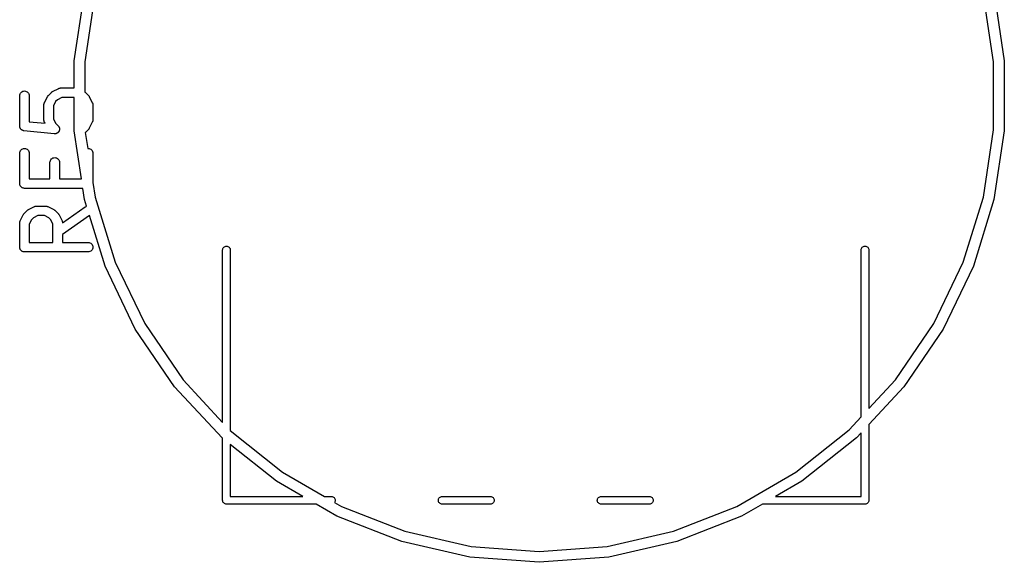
# Model space of a CAD drawing. Extents: x 3.09 to 8.99, y -6.18 to -2.41.
# Tile 25 of 119: x 5 to 5.61, y -3.15 to -2.82. Entities that reach past the tile are written whole.
import ezdxf

# ---------------------------------------------------------------- set-up
doc = ezdxf.new("R2010")
doc.units = 0
doc.header["$MEASUREMENT"] = 0
doc.layers.add('BLACK', color=7, linetype='CONTINUOUS')

msp = doc.modelspace()

# ---------------------------------------------------------------- linework, layer by layer
at = {"layer": 'BLACK', "linetype": 'CONTINUOUS'}
for p, q in [((5.03707, -2.84342), (5.0435, -2.80075)), ((5.05002, -2.80224), (5.04374, -2.84392)), ((5.60626, -2.84392), (5.59998, -2.80224)), ((5.6065, -2.80075), (5.61293, -2.84342)), ((5.03707, -2.86011), (5.03707, -2.84342)), ((5.04374, -2.84392), (5.04374, -2.86261)), ((5.60626, -2.88608), (5.60626, -2.84392)), ((5.61293, -2.84342), (5.61293, -2.88658)), ((5.00336, -2.8649), (5.00343, -2.86433)), ((5.00336, -2.86494), (5.00336, -2.8649)), ((5.00336, -2.88369), (5.00336, -2.86494)), ((5.00343, -2.86433), (5.0036, -2.86378)), ((5.0036, -2.86378), (5.00388, -2.86327)), ((5.00388, -2.86327), (5.00425, -2.86283)), ((5.00425, -2.86283), (5.0047, -2.86247)), ((5.0047, -2.86247), (5.00521, -2.8622)), ((5.00521, -2.8622), (5.00576, -2.86204)), ((5.00576, -2.86204), (5.00633, -2.86199)), ((5.00633, -2.86199), (5.00691, -2.86205)), ((5.00691, -2.86205), (5.00746, -2.86222)), ((5.00746, -2.86222), (5.00797, -2.86249)), ((5.00797, -2.86249), (5.00841, -2.86286)), ((5.00841, -2.86286), (5.00877, -2.86331)), ((5.00877, -2.86331), (5.00904, -2.86382)), ((5.00904, -2.86382), (5.00921, -2.86437)), ((5.00921, -2.86437), (5.00927, -2.86494)), ((5.00927, -2.86494), (5.00927, -2.88102)), ((5.02088, -2.86498), (5.02099, -2.86486)), ((5.02099, -2.86486), (5.0211, -2.86473)), ((5.0211, -2.86473), (5.02297, -2.86285)), ((5.02297, -2.86285), (5.023, -2.86282)), ((5.023, -2.86282), (5.02313, -2.86272)), ((5.02313, -2.86272), (5.02325, -2.86261)), ((5.02325, -2.86261), (5.02336, -2.86254)), ((5.02336, -2.86254), (5.02345, -2.86247)), ((5.02345, -2.86247), (5.0236, -2.86239)), ((5.0236, -2.86239), (5.02374, -2.8623)), ((5.02374, -2.8623), (5.02749, -2.86043)), ((5.02749, -2.86043), (5.02753, -2.86041)), ((5.02753, -2.86041), (5.02761, -2.86038)), ((5.02761, -2.86038), (5.02769, -2.86034)), ((5.02769, -2.86034), (5.02788, -2.86028)), ((5.02788, -2.86028), (5.02807, -2.86021)), ((5.02807, -2.86021), (5.02815, -2.8602)), ((5.02815, -2.8602), (5.02824, -2.86017)), ((5.02824, -2.86017), (5.02844, -2.86015)), ((5.02844, -2.86015), (5.02864, -2.86012)), ((5.02864, -2.86012), (5.02872, -2.86012)), ((5.02872, -2.86012), (5.02881, -2.86011)), ((5.02881, -2.86011), (5.03707, -2.86011)), ((5.04374, -2.86261), (5.04378, -2.86263)), ((5.04378, -2.86263), (5.04389, -2.86275)), ((5.04389, -2.86275), (5.04402, -2.86285)), ((5.04402, -2.86285), (5.0459, -2.86473)), ((5.0459, -2.86473), (5.04593, -2.86476)), ((5.04593, -2.86476), (5.04603, -2.86489)), ((5.04603, -2.86489), (5.04614, -2.86501)), ((5.01836, -2.87052), (5.01837, -2.87044)), ((5.01836, -2.87057), (5.01836, -2.87052)), ((5.01836, -2.87994), (5.01836, -2.87057)), ((5.01837, -2.87035), (5.0184, -2.87015)), ((5.01837, -2.87044), (5.01837, -2.87035)), ((5.0184, -2.87015), (5.01842, -2.86995)), ((5.01842, -2.86995), (5.01845, -2.86987)), ((5.01845, -2.86987), (5.01847, -2.86978)), ((5.01847, -2.86978), (5.01854, -2.8696)), ((5.01854, -2.8696), (5.0186, -2.8694)), ((5.0186, -2.8694), (5.01864, -2.86933)), ((5.01864, -2.86933), (5.01867, -2.86925)), ((5.01867, -2.86925), (5.02055, -2.8655)), ((5.02055, -2.8655), (5.02056, -2.86546)), ((5.02056, -2.86546), (5.02066, -2.86532)), ((5.02066, -2.86532), (5.02073, -2.86517)), ((5.02073, -2.86517), (5.02081, -2.86508)), ((5.02081, -2.86508), (5.02088, -2.86498)), ((5.02561, -2.86857), (5.02427, -2.87126)), ((5.02681, -2.86737), (5.02561, -2.86857)), ((5.02951, -2.86602), (5.02681, -2.86737)), ((5.03707, -2.86602), (5.02951, -2.86602)), ((5.03707, -2.88658), (5.03707, -2.86602)), ((5.04614, -2.86501), (5.04621, -2.86511)), ((5.04621, -2.86511), (5.04629, -2.86521)), ((5.04629, -2.86521), (5.04636, -2.86536)), ((5.04636, -2.86536), (5.04645, -2.8655)), ((5.04645, -2.8655), (5.04833, -2.86925)), ((5.04833, -2.86925), (5.04834, -2.86928)), ((5.04834, -2.86928), (5.04837, -2.86936)), ((5.04837, -2.86936), (5.04841, -2.86944)), ((5.04841, -2.86944), (5.04847, -2.86963)), ((5.04847, -2.86963), (5.04854, -2.86982)), ((5.04854, -2.86982), (5.04856, -2.86991)), ((5.04856, -2.86991), (5.04858, -2.86999)), ((5.04858, -2.86999), (5.0486, -2.87019)), ((5.0486, -2.87019), (5.04863, -2.87039)), ((5.04863, -2.87039), (5.04863, -2.87048)), ((5.04863, -2.87048), (5.04864, -2.87057)), ((5.04864, -2.87057), (5.04864, -2.87994)), ((5.02427, -2.87126), (5.02427, -2.87924)), ((5.00927, -2.88102), (5.01904, -2.88199)), ((5.01837, -2.88003), (5.01836, -2.87994)), ((5.01836, -2.88011), (5.01837, -2.88003)), ((5.0184, -2.88031), (5.01836, -2.88011)), ((5.01842, -2.88051), (5.0184, -2.88031)), ((5.01844, -2.8806), (5.01842, -2.88051)), ((5.01845, -2.88068), (5.01844, -2.8806)), ((5.01852, -2.88087), (5.01845, -2.88068)), ((5.01858, -2.88107), (5.01852, -2.88087)), ((5.01862, -2.88114), (5.01858, -2.88107)), ((5.01865, -2.88122), (5.01862, -2.88114)), ((5.01867, -2.88126), (5.01865, -2.88122)), ((5.01904, -2.88199), (5.01867, -2.88126)), ((5.02427, -2.87924), (5.02561, -2.88194)), ((5.02561, -2.88194), (5.02715, -2.88348)), ((5.04833, -2.88126), (5.04645, -2.88501)), ((5.04836, -2.88118), (5.04833, -2.88126)), ((5.0484, -2.8811), (5.04836, -2.88118)), ((5.04846, -2.88091), (5.0484, -2.8811)), ((5.04853, -2.88072), (5.04846, -2.88091)), ((5.04855, -2.88064), (5.04853, -2.88072)), ((5.04857, -2.88055), (5.04855, -2.88064)), ((5.04859, -2.88035), (5.04857, -2.88055)), ((5.04863, -2.88015), (5.04859, -2.88035)), ((5.04864, -2.87998), (5.04863, -2.88007)), ((5.04863, -2.88007), (5.04863, -2.88015)), ((5.04864, -2.87994), (5.04864, -2.87998)), ((5.00337, -2.88382), (5.00336, -2.88369)), ((5.00337, -2.88395), (5.00337, -2.88382)), ((5.0034, -2.88411), (5.00337, -2.88395)), ((5.00342, -2.88426), (5.0034, -2.88411)), ((5.00346, -2.88439), (5.00342, -2.88426)), ((5.00348, -2.88452), (5.00346, -2.88439)), ((5.00354, -2.88466), (5.00348, -2.88452)), ((5.00358, -2.88481), (5.00354, -2.88466)), ((5.00365, -2.88493), (5.00358, -2.88481)), ((5.00369, -2.88505), (5.00365, -2.88493)), ((5.00378, -2.88518), (5.00369, -2.88505)), ((5.00385, -2.88532), (5.00378, -2.88518)), ((5.00394, -2.88543), (5.00385, -2.88532)), ((5.00401, -2.88554), (5.00394, -2.88543)), ((5.00412, -2.88565), (5.00401, -2.88554)), ((5.00422, -2.88577), (5.00412, -2.88565)), ((5.00432, -2.88585), (5.00422, -2.88577)), ((5.00441, -2.88595), (5.00432, -2.88585)), ((5.00454, -2.88604), (5.00441, -2.88595)), ((5.00466, -2.88614), (5.00454, -2.88604)), ((5.00478, -2.8862), (5.00466, -2.88614)), ((5.00489, -2.88627), (5.00478, -2.8862)), ((5.00503, -2.88634), (5.00489, -2.88627)), ((5.00517, -2.88641), (5.00503, -2.88634)), ((5.0053, -2.88645), (5.00517, -2.88641)), ((5.00542, -2.8865), (5.0053, -2.88645)), ((5.00557, -2.88654), (5.00542, -2.8865)), ((5.00572, -2.88658), (5.00557, -2.88654)), ((5.00585, -2.8866), (5.00572, -2.88658)), ((5.00598, -2.88662), (5.00585, -2.8866)), ((5.00602, -2.88663), (5.00598, -2.88662)), ((5.02477, -2.8885), (5.00602, -2.88663)), ((5.02491, -2.8885), (5.02477, -2.8885)), ((5.02505, -2.88852), (5.02491, -2.8885)), ((5.0252, -2.8885), (5.02505, -2.88852)), ((5.02534, -2.8885), (5.0252, -2.8885)), ((5.02548, -2.88848), (5.02534, -2.8885)), ((5.02563, -2.88846), (5.02548, -2.88848)), ((5.02577, -2.88842), (5.02563, -2.88846)), ((5.02591, -2.88839), (5.02577, -2.88842)), ((5.02604, -2.88834), (5.02591, -2.88839)), ((5.02618, -2.8883), (5.02604, -2.88834)), ((5.02631, -2.88823), (5.02618, -2.8883)), ((5.02644, -2.88817), (5.02631, -2.88823)), ((5.02656, -2.8881), (5.02644, -2.88817)), ((5.02669, -2.88803), (5.02656, -2.8881)), ((5.0268, -2.88794), (5.02669, -2.88803)), ((5.02692, -2.88786), (5.0268, -2.88794)), ((5.02702, -2.88776), (5.02692, -2.88786)), ((5.02714, -2.88767), (5.02702, -2.88776)), ((5.02723, -2.88755), (5.02714, -2.88767)), ((5.02715, -2.88348), (5.02718, -2.88351)), ((5.02718, -2.88351), (5.02727, -2.88362)), ((5.02733, -2.88745), (5.02723, -2.88755)), ((5.02727, -2.88362), (5.02737, -2.88372)), ((5.02741, -2.88733), (5.02733, -2.88745)), ((5.02737, -2.88372), (5.02745, -2.88384)), ((5.0275, -2.88722), (5.02741, -2.88733)), ((5.02745, -2.88384), (5.02754, -2.88396)), ((5.02757, -2.8871), (5.0275, -2.88722)), ((5.02754, -2.88396), (5.0276, -2.88408)), ((5.02766, -2.88697), (5.02757, -2.8871)), ((5.0276, -2.88408), (5.02768, -2.8842)), ((5.02771, -2.88684), (5.02766, -2.88697)), ((5.02768, -2.8842), (5.02774, -2.88434)), ((5.02778, -2.88672), (5.02771, -2.88684)), ((5.02774, -2.88434), (5.0278, -2.88447)), ((5.02782, -2.88658), (5.02778, -2.88672)), ((5.0278, -2.88447), (5.02784, -2.8846)), ((5.02788, -2.88644), (5.02782, -2.88658)), ((5.02784, -2.8846), (5.0279, -2.88474)), ((5.02791, -2.8863), (5.02788, -2.88644)), ((5.0279, -2.88474), (5.02792, -2.88488)), ((5.02795, -2.88617), (5.02791, -2.8863)), ((5.02792, -2.88488), (5.02796, -2.88502)), ((5.02797, -2.88602), (5.02795, -2.88617)), ((5.02796, -2.88502), (5.02798, -2.88516)), ((5.028, -2.88588), (5.02797, -2.88602)), ((5.02798, -2.88516), (5.028, -2.8853)), ((5.028, -2.8853), (5.028, -2.88545)), ((5.028, -2.88545), (5.02801, -2.8856)), ((5.02801, -2.8856), (5.028, -2.88574)), ((5.028, -2.88574), (5.028, -2.88588)), ((5.04156, -2.91636), (5.03707, -2.88658)), ((5.04399, -2.88768), (5.04398, -2.88769)), ((5.04398, -2.88769), (5.04548, -2.89763)), ((5.04402, -2.88765), (5.04399, -2.88768)), ((5.0459, -2.88578), (5.04402, -2.88765)), ((5.046, -2.88565), (5.0459, -2.88578)), ((5.04612, -2.88553), (5.046, -2.88565)), ((5.04619, -2.88543), (5.04612, -2.88553)), ((5.04626, -2.88533), (5.04619, -2.88543)), ((5.04634, -2.88519), (5.04626, -2.88533)), ((5.04643, -2.88505), (5.04634, -2.88519)), ((5.04645, -2.88501), (5.04643, -2.88505)), ((5.59998, -2.92776), (5.60626, -2.88608)), ((5.61293, -2.88658), (5.6065, -2.92925)), ((5.00336, -2.90052), (5.00343, -2.89995)), ((5.00336, -2.90056), (5.00336, -2.90052)), ((5.00336, -2.91931), (5.00336, -2.90056)), ((5.00343, -2.89995), (5.0036, -2.8994)), ((5.0036, -2.8994), (5.00388, -2.89889)), ((5.00388, -2.89889), (5.00425, -2.89845)), ((5.00425, -2.89845), (5.0047, -2.89809)), ((5.0047, -2.89809), (5.00521, -2.89782)), ((5.00521, -2.89782), (5.00576, -2.89766)), ((5.00576, -2.89766), (5.00633, -2.89761)), ((5.00633, -2.89761), (5.00691, -2.89767)), ((5.00691, -2.89767), (5.00746, -2.89784)), ((5.00746, -2.89784), (5.00797, -2.89811)), ((5.00797, -2.89811), (5.00841, -2.89848)), ((5.00841, -2.89848), (5.00877, -2.89893)), ((5.00877, -2.89893), (5.00904, -2.89944)), ((5.00904, -2.89944), (5.00921, -2.89999)), ((5.00921, -2.89999), (5.00927, -2.90056)), ((5.00927, -2.90056), (5.00927, -2.91636)), ((5.04548, -2.89763), (5.0457, -2.89761)), ((5.0457, -2.89761), (5.04628, -2.89767)), ((5.04628, -2.89767), (5.04683, -2.89784)), ((5.04683, -2.89784), (5.04734, -2.89811)), ((5.04734, -2.89811), (5.04778, -2.89848)), ((5.04778, -2.89848), (5.04814, -2.89893)), ((5.04814, -2.89893), (5.04841, -2.89944)), ((5.04841, -2.89944), (5.04858, -2.89999)), ((5.04858, -2.89999), (5.04864, -2.90056)), ((5.04864, -2.90056), (5.04864, -2.91856)), ((5.02211, -2.90615), (5.02217, -2.90557)), ((5.02211, -2.90619), (5.02211, -2.90615)), ((5.02211, -2.91636), (5.02211, -2.90619)), ((5.02217, -2.90557), (5.02235, -2.90502)), ((5.02235, -2.90502), (5.02263, -2.90452)), ((5.02263, -2.90452), (5.023, -2.90408)), ((5.023, -2.90408), (5.02345, -2.90372)), ((5.02345, -2.90372), (5.02396, -2.90345)), ((5.02396, -2.90345), (5.02451, -2.90329)), ((5.02451, -2.90329), (5.02508, -2.90323)), ((5.02508, -2.90323), (5.02566, -2.90329)), ((5.02566, -2.90329), (5.02621, -2.90346)), ((5.02621, -2.90346), (5.02671, -2.90374)), ((5.02671, -2.90374), (5.02716, -2.90411)), ((5.02716, -2.90411), (5.02752, -2.90455)), ((5.02752, -2.90455), (5.02779, -2.90506)), ((5.02779, -2.90506), (5.02796, -2.90561)), ((5.02796, -2.90561), (5.02801, -2.90619)), ((5.02801, -2.90619), (5.02801, -2.91636)), ((5.00339, -2.91959), (5.00336, -2.91931)), ((5.00341, -2.91986), (5.00339, -2.91959)), ((5.00927, -2.91636), (5.02211, -2.91636)), ((5.02801, -2.91636), (5.04156, -2.91636)), ((5.04864, -2.91856), (5.05002, -2.92776)), ((5.00342, -2.91987), (5.00341, -2.91986)), ((5.00342, -2.91988), (5.00342, -2.91987)), ((5.0035, -2.92015), (5.00342, -2.91988)), ((5.00358, -2.92042), (5.0035, -2.92015)), ((5.00358, -2.92043), (5.00358, -2.92042)), ((5.00358, -2.92044), (5.00358, -2.92043)), ((5.00371, -2.92068), (5.00358, -2.92044)), ((5.00384, -2.92093), (5.00371, -2.92068)), ((5.00385, -2.92093), (5.00384, -2.92093)), ((5.00385, -2.92094), (5.00385, -2.92093)), ((5.00403, -2.92116), (5.00385, -2.92094)), ((5.0042, -2.92138), (5.00403, -2.92116)), ((5.00421, -2.92138), (5.0042, -2.92138)), ((5.00422, -2.92139), (5.00421, -2.92138)), ((5.00443, -2.92157), (5.00422, -2.92139)), ((5.00465, -2.92175), (5.00443, -2.92157)), ((5.00466, -2.92175), (5.00465, -2.92175)), ((5.00466, -2.92176), (5.00466, -2.92175)), ((5.00491, -2.92189), (5.00466, -2.92176)), ((5.00515, -2.92202), (5.00491, -2.92189)), ((5.00516, -2.92203), (5.00515, -2.92202)), ((5.00517, -2.92203), (5.00516, -2.92203)), ((5.00544, -2.92211), (5.00517, -2.92203)), ((5.0057, -2.9222), (5.00544, -2.92211)), ((5.00571, -2.9222), (5.0057, -2.9222)), ((5.00572, -2.9222), (5.00571, -2.9222)), ((5.006, -2.92223), (5.00572, -2.9222)), ((5.00627, -2.92226), (5.006, -2.92223)), ((5.00629, -2.92226), (5.00627, -2.92226)), ((5.00631, -2.92226), (5.00629, -2.92226)), ((5.00629, -2.92226), (5.00629, -2.92226)), ((5.00629, -2.92226), (5.00629, -2.92226)), ((5.04245, -2.92226), (5.00631, -2.92226)), ((5.0435, -2.92925), (5.04245, -2.92226)), ((5.04478, -2.93339), (5.0435, -2.92925)), ((5.05002, -2.92776), (5.06245, -2.96804)), ((5.58755, -2.96804), (5.59998, -2.92776)), ((5.6065, -2.92925), (5.59378, -2.97049)), ((5.00581, -2.93819), (5.00588, -2.93809)), ((5.00588, -2.93809), (5.006, -2.93797)), ((5.006, -2.93797), (5.0061, -2.93784)), ((5.0061, -2.93784), (5.00798, -2.93597)), ((5.00798, -2.93597), (5.00801, -2.93594)), ((5.00801, -2.93594), (5.00813, -2.93584)), ((5.00813, -2.93584), (5.00826, -2.93572)), ((5.00826, -2.93572), (5.00836, -2.93566)), ((5.00836, -2.93566), (5.00846, -2.93558)), ((5.00846, -2.93558), (5.0086, -2.93551)), ((5.0086, -2.93551), (5.00874, -2.93542)), ((5.00874, -2.93542), (5.01249, -2.93354)), ((5.01249, -2.93354), (5.01253, -2.93352)), ((5.01253, -2.93352), (5.01261, -2.93349)), ((5.01261, -2.93349), (5.01269, -2.93345)), ((5.01269, -2.93345), (5.01288, -2.93339)), ((5.01288, -2.93339), (5.01307, -2.93333)), ((5.01307, -2.93333), (5.01316, -2.93331)), ((5.01316, -2.93331), (5.01324, -2.93329)), ((5.01324, -2.93329), (5.01344, -2.93327)), ((5.01344, -2.93327), (5.01364, -2.93324)), ((5.01364, -2.93324), (5.01373, -2.93324)), ((5.01373, -2.93324), (5.01381, -2.93323)), ((5.01381, -2.93323), (5.01944, -2.93323)), ((5.01944, -2.93323), (5.01948, -2.93323)), ((5.01948, -2.93323), (5.01957, -2.93324)), ((5.01957, -2.93324), (5.01965, -2.93324)), ((5.01965, -2.93324), (5.01985, -2.93327)), ((5.01985, -2.93327), (5.02005, -2.93329)), ((5.02005, -2.93329), (5.02013, -2.93332)), ((5.02013, -2.93332), (5.02022, -2.93334)), ((5.02022, -2.93334), (5.02041, -2.93341)), ((5.02041, -2.93341), (5.0206, -2.93347)), ((5.0206, -2.93347), (5.02068, -2.93351)), ((5.02068, -2.93351), (5.02076, -2.93354)), ((5.02076, -2.93354), (5.02451, -2.93542)), ((5.02451, -2.93542), (5.02454, -2.93544)), ((5.02454, -2.93544), (5.02468, -2.93553)), ((5.02468, -2.93553), (5.02483, -2.9356)), ((5.02483, -2.9356), (5.02492, -2.93568)), ((5.02492, -2.93568), (5.02503, -2.93575)), ((5.02503, -2.93575), (5.02515, -2.93586)), ((5.02515, -2.93586), (5.02527, -2.93597)), ((5.02527, -2.93597), (5.02715, -2.93784)), ((5.02715, -2.93784), (5.02718, -2.93787)), ((5.02718, -2.93787), (5.02728, -2.938)), ((5.02728, -2.938), (5.0274, -2.93812)), ((5.0274, -2.93812), (5.02746, -2.93823)), ((5.02989, -2.94364), (5.04399, -2.93376)), ((5.04399, -2.93376), (5.04402, -2.93374)), ((5.04402, -2.93374), (5.04453, -2.93346)), ((5.04453, -2.93346), (5.04478, -2.93339)), ((5.00336, -2.94364), (5.00337, -2.94355)), ((5.00336, -2.94368), (5.00336, -2.94364)), ((5.00336, -2.95868), (5.00336, -2.94368)), ((5.00337, -2.94347), (5.0034, -2.94327)), ((5.00337, -2.94355), (5.00337, -2.94347)), ((5.0034, -2.94327), (5.00343, -2.94307)), ((5.00343, -2.94307), (5.00345, -2.94299)), ((5.00345, -2.94299), (5.00347, -2.9429)), ((5.00347, -2.9429), (5.00354, -2.94271)), ((5.00354, -2.94271), (5.0036, -2.94252)), ((5.0036, -2.94252), (5.00364, -2.94244)), ((5.00364, -2.94244), (5.00367, -2.94236)), ((5.00367, -2.94236), (5.00555, -2.93861)), ((5.00555, -2.93861), (5.00557, -2.93858)), ((5.00557, -2.93858), (5.00566, -2.93844)), ((5.00566, -2.93844), (5.00574, -2.93829)), ((5.00574, -2.93829), (5.00581, -2.93819)), ((5.01062, -2.94168), (5.00927, -2.94438)), ((5.01181, -2.94048), (5.01062, -2.94168)), ((5.01451, -2.93914), (5.01181, -2.94048)), ((5.01874, -2.93914), (5.01451, -2.93914)), ((5.02144, -2.94048), (5.01874, -2.93914)), ((5.02264, -2.94168), (5.02144, -2.94048)), ((5.02398, -2.94438), (5.02264, -2.94168)), ((5.02746, -2.93823), (5.02754, -2.93832)), ((5.02754, -2.93832), (5.02761, -2.93847)), ((5.02761, -2.93847), (5.0277, -2.93861)), ((5.0277, -2.93861), (5.02958, -2.94236)), ((5.02958, -2.94236), (5.0296, -2.9424)), ((5.0296, -2.9424), (5.02963, -2.94248)), ((5.02963, -2.94248), (5.02967, -2.94256)), ((5.02967, -2.94256), (5.02972, -2.94275)), ((5.02972, -2.94275), (5.02979, -2.94294)), ((5.02979, -2.94294), (5.02981, -2.94303)), ((5.02981, -2.94303), (5.02983, -2.94311)), ((5.02983, -2.94311), (5.02985, -2.94331)), ((5.02985, -2.94331), (5.02988, -2.94351)), ((5.02988, -2.94351), (5.02988, -2.9436)), ((5.02988, -2.9436), (5.02989, -2.94364)), ((5.04656, -2.93917), (5.02989, -2.95084)), ((5.05622, -2.97049), (5.04656, -2.93917)), ((5.00927, -2.94438), (5.00927, -2.95573)), ((5.02398, -2.95573), (5.02398, -2.94438)), ((5.00927, -2.95573), (5.02398, -2.95573)), ((5.02989, -2.95084), (5.02989, -2.95573)), ((5.02989, -2.95573), (5.04568, -2.95573)), ((5.04568, -2.95573), (5.04573, -2.95573)), ((5.04573, -2.95573), (5.0463, -2.95579)), ((5.0463, -2.95579), (5.04685, -2.95597)), ((5.04685, -2.95597), (5.04735, -2.95624)), ((5.04735, -2.95624), (5.04779, -2.95661)), ((5.00339, -2.95896), (5.00336, -2.95868)), ((5.00341, -2.95923), (5.00339, -2.95896)), ((5.00342, -2.95924), (5.00341, -2.95923)), ((5.00342, -2.95925), (5.00342, -2.95924)), ((5.0035, -2.95952), (5.00342, -2.95925)), ((5.00358, -2.95979), (5.0035, -2.95952)), ((5.00358, -2.9598), (5.00358, -2.95979)), ((5.00358, -2.95981), (5.00358, -2.9598)), ((5.00371, -2.96005), (5.00358, -2.95981)), ((5.00384, -2.9603), (5.00371, -2.96005)), ((5.00385, -2.9603), (5.00384, -2.9603)), ((5.00385, -2.96031), (5.00385, -2.9603)), ((5.00403, -2.96053), (5.00385, -2.96031)), ((5.0042, -2.96075), (5.00403, -2.96053)), ((5.00421, -2.96075), (5.0042, -2.96075)), ((5.00422, -2.96076), (5.00421, -2.96075)), ((5.00443, -2.96094), (5.00422, -2.96076)), ((5.00465, -2.96112), (5.00443, -2.96094)), ((5.00466, -2.96112), (5.00465, -2.96112)), ((5.00466, -2.96113), (5.00466, -2.96112)), ((5.00491, -2.96126), (5.00466, -2.96113)), ((5.00515, -2.96139), (5.00491, -2.96126)), ((5.00516, -2.9614), (5.00515, -2.96139)), ((5.00517, -2.9614), (5.00516, -2.9614)), ((5.00544, -2.96148), (5.00517, -2.9614)), ((5.0057, -2.96157), (5.00544, -2.96148)), ((5.00571, -2.96157), (5.0057, -2.96157)), ((5.00572, -2.96157), (5.00571, -2.96157)), ((5.006, -2.9616), (5.00572, -2.96157)), ((5.00627, -2.96163), (5.006, -2.9616)), ((5.00629, -2.96163), (5.00627, -2.96163)), ((5.00631, -2.96163), (5.00629, -2.96163)), ((5.00629, -2.96163), (5.00629, -2.96163)), ((5.00629, -2.96163), (5.00629, -2.96163)), ((5.04568, -2.96163), (5.00631, -2.96163)), ((5.04626, -2.96158), (5.04568, -2.96163)), ((5.04681, -2.96141), (5.04626, -2.96158)), ((5.04732, -2.96114), (5.04681, -2.96141)), ((5.04776, -2.96078), (5.04732, -2.96114)), ((5.04813, -2.96033), (5.04776, -2.96078)), ((5.04779, -2.95661), (5.04815, -2.95706)), ((5.04841, -2.95982), (5.04813, -2.96033)), ((5.04815, -2.95706), (5.04842, -2.95757)), ((5.04858, -2.95927), (5.04841, -2.95982)), ((5.04842, -2.95757), (5.04858, -2.95813)), ((5.04858, -2.95813), (5.04864, -2.9587)), ((5.04864, -2.9587), (5.04858, -2.95927)), ((5.12902, -2.96024), (5.12905, -2.95989)), ((5.12902, -3.06729), (5.12902, -2.96024)), ((5.12905, -2.95989), (5.12919, -2.95945)), ((5.12919, -2.95945), (5.1294, -2.95904)), ((5.1294, -2.95904), (5.1297, -2.95868)), ((5.1297, -2.95868), (5.13006, -2.95838)), ((5.13006, -2.95838), (5.13047, -2.95816)), ((5.13047, -2.95816), (5.13091, -2.95803)), ((5.13091, -2.95803), (5.13138, -2.95798)), ((5.13138, -2.95798), (5.13184, -2.95803)), ((5.13184, -2.95803), (5.13229, -2.95816)), ((5.13229, -2.95816), (5.1327, -2.95838)), ((5.1327, -2.95838), (5.13306, -2.95868)), ((5.13306, -2.95868), (5.13335, -2.95904)), ((5.13335, -2.95904), (5.13357, -2.95945)), ((5.13357, -2.95945), (5.13371, -2.95989)), ((5.13371, -2.95989), (5.13374, -2.96024)), ((5.13374, -2.96024), (5.13374, -3.07222)), ((5.52433, -2.96024), (5.52436, -2.95989)), ((5.52433, -3.06368), (5.52433, -2.96024)), ((5.52436, -2.95989), (5.5245, -2.95945)), ((5.5245, -2.95945), (5.52472, -2.95904)), ((5.52472, -2.95904), (5.52501, -2.95868)), ((5.52501, -2.95868), (5.52537, -2.95838)), ((5.52537, -2.95838), (5.52578, -2.95816)), ((5.52578, -2.95816), (5.52623, -2.95803)), ((5.52623, -2.95803), (5.52669, -2.95798)), ((5.52669, -2.95798), (5.52716, -2.95803)), ((5.52716, -2.95803), (5.5276, -2.95816)), ((5.5276, -2.95816), (5.52801, -2.95838)), ((5.52801, -2.95838), (5.52837, -2.95868)), ((5.52837, -2.95868), (5.52867, -2.95904)), ((5.52867, -2.95904), (5.52889, -2.95945)), ((5.52889, -2.95945), (5.52902, -2.95989)), ((5.52902, -2.95989), (5.52906, -2.96024)), ((5.52906, -2.96024), (5.52906, -3.05859)), ((5.06245, -2.96804), (5.08074, -3.00602)), ((5.56926, -3.00602), (5.58755, -2.96804)), ((5.07494, -3.00937), (5.05622, -2.97049)), ((5.59378, -2.97049), (5.57506, -3.00937)), ((5.09925, -3.04503), (5.07494, -3.00937)), ((5.08074, -3.00602), (5.10449, -3.04085)), ((5.54551, -3.04085), (5.56926, -3.00602)), ((5.57506, -3.00937), (5.55075, -3.04503)), ((5.10449, -3.04085), (5.12902, -3.06729)), ((5.52906, -3.05859), (5.54551, -3.04085)), ((5.12861, -3.07666), (5.09925, -3.04503)), ((5.55075, -3.04503), (5.52906, -3.0684)), ((5.51684, -3.07176), (5.52433, -3.06368)), ((5.13374, -3.07222), (5.16612, -3.09804)), ((5.48388, -3.09804), (5.51684, -3.07176)), ((5.52906, -3.0684), (5.52906, -3.11524)), ((5.12902, -3.07699), (5.12861, -3.07666)), ((5.12902, -3.11524), (5.12902, -3.07699)), ((5.52139, -3.07666), (5.48765, -3.10357)), ((5.52433, -3.0735), (5.52139, -3.07666)), ((5.52433, -3.11299), (5.52433, -3.0735)), ((5.16235, -3.10357), (5.13374, -3.08076)), ((5.13374, -3.08076), (5.13374, -3.11299)), ((5.16612, -3.09804), (5.19202, -3.11299)), ((5.44738, -3.11912), (5.48388, -3.09804)), ((5.17867, -3.11299), (5.16235, -3.10357)), ((5.48765, -3.10357), (5.47133, -3.11299)), ((5.13374, -3.11299), (5.17867, -3.11299)), ((5.19202, -3.11299), (5.19645, -3.11299)), ((5.19645, -3.11299), (5.1968, -3.11303)), ((5.1968, -3.11303), (5.19725, -3.11316)), ((5.19725, -3.11316), (5.19766, -3.11338)), ((5.19766, -3.11338), (5.19802, -3.11368)), ((5.19802, -3.11368), (5.19831, -3.11404)), ((5.19831, -3.11404), (5.19853, -3.11445)), ((5.19853, -3.11445), (5.19867, -3.11489)), ((5.19867, -3.11489), (5.19871, -3.11535)), ((5.26255, -3.11535), (5.26259, -3.11489)), ((5.26259, -3.11489), (5.26273, -3.11445)), ((5.26273, -3.11445), (5.26295, -3.11404)), ((5.26295, -3.11404), (5.26324, -3.11368)), ((5.26324, -3.11368), (5.2636, -3.11338)), ((5.2636, -3.11338), (5.26401, -3.11316)), ((5.26401, -3.11316), (5.26446, -3.11303)), ((5.26446, -3.11303), (5.26481, -3.11299)), ((5.26481, -3.11299), (5.29492, -3.11299)), ((5.29492, -3.11299), (5.29527, -3.11303)), ((5.29527, -3.11303), (5.29571, -3.11316)), ((5.29571, -3.11316), (5.29612, -3.11338)), ((5.29612, -3.11338), (5.29648, -3.11368)), ((5.29648, -3.11368), (5.29678, -3.11404)), ((5.29678, -3.11404), (5.297, -3.11445)), ((5.297, -3.11445), (5.29713, -3.11489)), ((5.29713, -3.11489), (5.29718, -3.11535)), ((5.36097, -3.11535), (5.36102, -3.11489)), ((5.36102, -3.11489), (5.36115, -3.11445)), ((5.36115, -3.11445), (5.36137, -3.11404)), ((5.36137, -3.11404), (5.36167, -3.11368)), ((5.36167, -3.11368), (5.36203, -3.11338)), ((5.36203, -3.11338), (5.36244, -3.11316)), ((5.36244, -3.11316), (5.36288, -3.11303)), ((5.36288, -3.11303), (5.36323, -3.11299)), ((5.36323, -3.11299), (5.39334, -3.11299)), ((5.39334, -3.11299), (5.39369, -3.11303)), ((5.39369, -3.11303), (5.39414, -3.11316)), ((5.39414, -3.11316), (5.39455, -3.11338)), ((5.39455, -3.11338), (5.39491, -3.11368)), ((5.39491, -3.11368), (5.3952, -3.11404)), ((5.3952, -3.11404), (5.39542, -3.11445)), ((5.39542, -3.11445), (5.39556, -3.11489)), ((5.39556, -3.11489), (5.3956, -3.11535)), ((5.47133, -3.11299), (5.52433, -3.11299)), ((5.129, -3.11535), (5.12902, -3.11524)), ((5.12905, -3.11582), (5.129, -3.11535)), ((5.12918, -3.11626), (5.12905, -3.11582)), ((5.1294, -3.11667), (5.12918, -3.11626)), ((5.1297, -3.11703), (5.1294, -3.11667)), ((5.13006, -3.11733), (5.1297, -3.11703)), ((5.13047, -3.11755), (5.13006, -3.11733)), ((5.13091, -3.11768), (5.13047, -3.11755)), ((5.13138, -3.11773), (5.13091, -3.11768)), ((5.13149, -3.11772), (5.13138, -3.11773)), ((5.18685, -3.11772), (5.13149, -3.11772)), ((5.19972, -3.12515), (5.18685, -3.11772)), ((5.19853, -3.11626), (5.19833, -3.11664)), ((5.19833, -3.11664), (5.20262, -3.11912)), ((5.19867, -3.11582), (5.19853, -3.11626)), ((5.19871, -3.11535), (5.19867, -3.11582)), ((5.20262, -3.11912), (5.24187, -3.13452)), ((5.26259, -3.11582), (5.26255, -3.11535)), ((5.26273, -3.11626), (5.26259, -3.11582)), ((5.26295, -3.11667), (5.26273, -3.11626)), ((5.26324, -3.11703), (5.26295, -3.11667)), ((5.2636, -3.11733), (5.26324, -3.11703)), ((5.26401, -3.11755), (5.2636, -3.11733)), ((5.26446, -3.11768), (5.26401, -3.11755)), ((5.26481, -3.11772), (5.26446, -3.11768)), ((5.29492, -3.11772), (5.26481, -3.11772)), ((5.29527, -3.11768), (5.29492, -3.11772)), ((5.29571, -3.11755), (5.29527, -3.11768)), ((5.29612, -3.11733), (5.29571, -3.11755)), ((5.29648, -3.11703), (5.29612, -3.11733)), ((5.29678, -3.11667), (5.29648, -3.11703)), ((5.297, -3.11626), (5.29678, -3.11667)), ((5.29713, -3.11582), (5.297, -3.11626)), ((5.29718, -3.11535), (5.29713, -3.11582)), ((5.36102, -3.11582), (5.36097, -3.11535)), ((5.36115, -3.11626), (5.36102, -3.11582)), ((5.36137, -3.11667), (5.36115, -3.11626)), ((5.36167, -3.11703), (5.36137, -3.11667)), ((5.36203, -3.11733), (5.36167, -3.11703)), ((5.36244, -3.11755), (5.36203, -3.11733)), ((5.36288, -3.11768), (5.36244, -3.11755)), ((5.36323, -3.11772), (5.36288, -3.11768)), ((5.39334, -3.11772), (5.36323, -3.11772)), ((5.39369, -3.11768), (5.39334, -3.11772)), ((5.39414, -3.11755), (5.39369, -3.11768)), ((5.39455, -3.11733), (5.39414, -3.11755)), ((5.39491, -3.11703), (5.39455, -3.11733)), ((5.3952, -3.11667), (5.39491, -3.11703)), ((5.39542, -3.11626), (5.3952, -3.11667)), ((5.39556, -3.11582), (5.39542, -3.11626)), ((5.3956, -3.11535), (5.39556, -3.11582)), ((5.40813, -3.13452), (5.44738, -3.11912)), ((5.46315, -3.11772), (5.45028, -3.12515)), ((5.52658, -3.11772), (5.46315, -3.11772)), ((5.52669, -3.11773), (5.52658, -3.11772)), ((5.52681, -3.11772), (5.52669, -3.11773)), ((5.52716, -3.11768), (5.52681, -3.11772)), ((5.52681, -3.11772), (5.52681, -3.11772)), ((5.5276, -3.11755), (5.52716, -3.11768)), ((5.52801, -3.11733), (5.5276, -3.11755)), ((5.52837, -3.11703), (5.52801, -3.11733)), ((5.52867, -3.11667), (5.52837, -3.11703)), ((5.52889, -3.11626), (5.52867, -3.11667)), ((5.52902, -3.11582), (5.52889, -3.11626)), ((5.52907, -3.11535), (5.52902, -3.11582)), ((5.52906, -3.11524), (5.52907, -3.11535)), ((5.23989, -3.14091), (5.19972, -3.12515)), ((5.45028, -3.12515), (5.41011, -3.14091)), ((5.24187, -3.13452), (5.28296, -3.1439)), ((5.36704, -3.1439), (5.40813, -3.13452)), ((5.28197, -3.15052), (5.23989, -3.14091)), ((5.28296, -3.1439), (5.325, -3.14705)), ((5.325, -3.14705), (5.36704, -3.1439)), ((5.41011, -3.14091), (5.36803, -3.15052)), ((5.325, -3.15374), (5.28197, -3.15052)), ((5.36803, -3.15052), (5.325, -3.15374))]:
    msp.add_line(p, q, dxfattribs=at)

doc.saveas('drawing.dxf')
